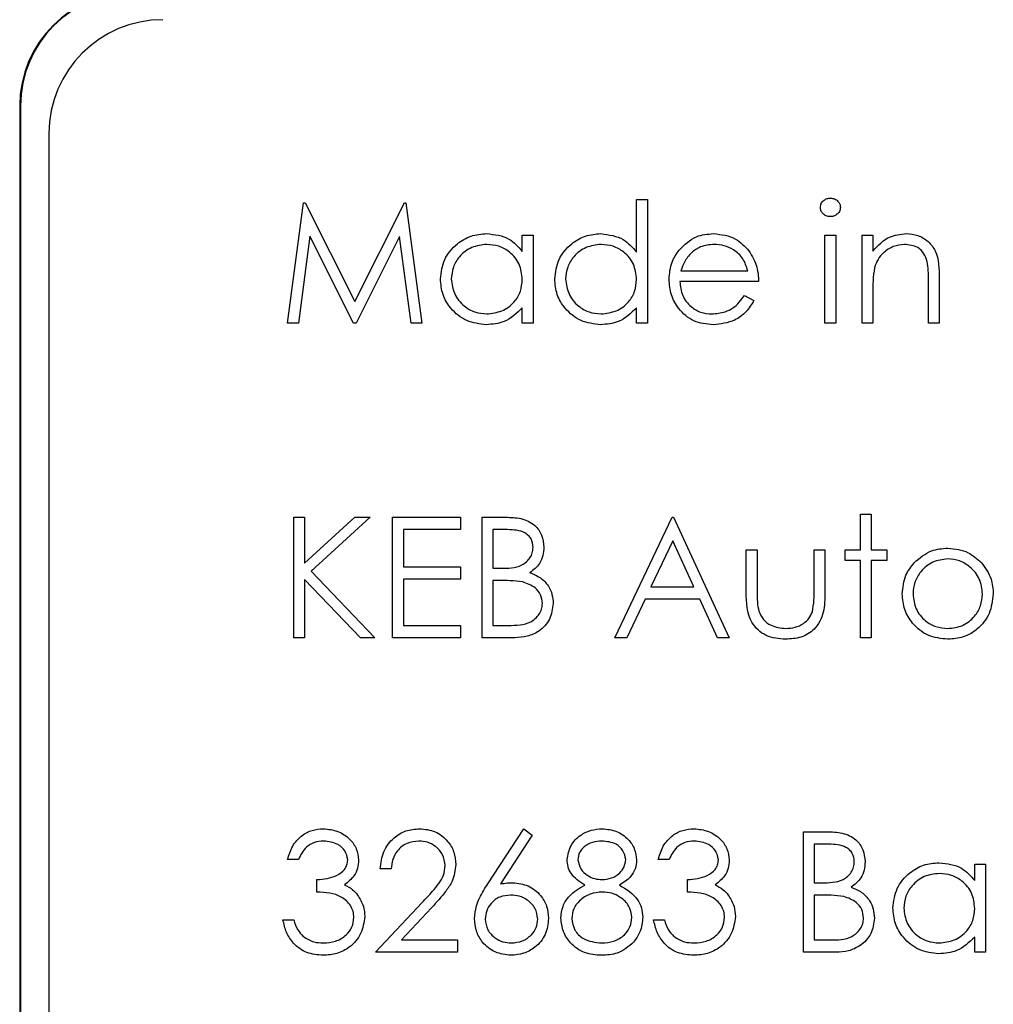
# Model space of a CAD drawing. Header units: millimetres. Extents: x 5 to 418, y 2 to 292.
# Tile 25 of 61: x 65.37 to 68.22, y 219.2 to 222.09. Entities that reach past the tile are written whole.
import ezdxf

# ---------------------------------------------------------------- set-up
doc = ezdxf.new("R2010")
doc.units = ezdxf.units.MM

msp = doc.modelspace()

# ---------------------------------------------------------------- linework, layer by layer
at = {"color": 7, "linetype": 'Continuous', "lineweight": 25}
for p, q in [((65.372, 221.8361), (65.372, 208.3361)), ((65.3743, 221.8361), (65.3743, 208.3361)), ((65.4577, 221.7551), (65.4577, 208.4218)), ((67.1787, 221.4074), (67.1787, 221.5613)), ((67.1787, 221.5613), (67.2103, 221.5613)), ((67.2103, 221.5613), (67.2103, 221.1995)), ((66.1565, 221.1995), (66.2031, 221.5523)), ((66.2031, 221.5523), (66.2076, 221.5523)), ((66.2076, 221.5523), (66.3533, 221.2628)), ((66.3533, 221.2628), (66.4986, 221.5523)), ((66.4986, 221.5523), (66.5032, 221.5523)), ((66.5032, 221.5523), (66.55, 221.1995)), ((66.2221, 221.4539), (66.1884, 221.1995)), ((66.35, 221.1995), (66.2221, 221.4539)), ((66.4844, 221.4533), (66.3571, 221.1995)), ((66.5182, 221.1995), (66.4844, 221.4533)), ((66.844, 221.4096), (66.844, 221.4573)), ((66.844, 221.4573), (66.8757, 221.4573)), ((66.8757, 221.4573), (66.8757, 221.1995)), ((67.7305, 221.4573), (67.7621, 221.4573)), ((67.7305, 221.1995), (67.7305, 221.4573)), ((67.7621, 221.4573), (67.7621, 221.1995)), ((67.839, 221.4573), (67.8707, 221.4573)), ((67.839, 221.1995), (67.839, 221.4573)), ((67.8707, 221.4573), (67.8707, 221.4108)), ((67.3086, 221.3533), (67.5043, 221.3533)), ((68.0652, 221.3312), (68.0652, 221.1995)), ((67.536, 221.3216), (67.3053, 221.3216)), ((68.0335, 221.1995), (68.0335, 221.3208)), ((67.4943, 221.2809), (67.5224, 221.2661)), ((67.8707, 221.2927), (67.8707, 221.1995)), ((66.844, 221.1995), (66.844, 221.2441)), ((67.1787, 221.1995), (67.1787, 221.2441)), ((66.1884, 221.1995), (66.1565, 221.1995)), ((66.3571, 221.1995), (66.35, 221.1995)), ((66.55, 221.1995), (66.5182, 221.1995)), ((66.8757, 221.1995), (66.844, 221.1995)), ((67.2103, 221.1995), (67.1787, 221.1995)), ((67.7621, 221.1995), (67.7305, 221.1995)), ((67.8707, 221.1995), (67.839, 221.1995)), ((68.0652, 221.1995), (68.0335, 221.1995)), ((67.8345, 220.536), (67.8345, 220.64)), ((67.8345, 220.64), (67.8661, 220.64)), ((67.8661, 220.64), (67.8661, 220.536)), ((66.1746, 220.631), (66.2063, 220.631)), ((66.1746, 220.2782), (66.1746, 220.631)), ((66.2063, 220.4966), (66.3533, 220.631)), ((66.2063, 220.631), (66.2063, 220.4966)), ((66.3985, 220.631), (66.2252, 220.4727)), ((66.3533, 220.631), (66.3985, 220.631)), ((66.4641, 220.631), (66.6631, 220.631)), ((66.4641, 220.2782), (66.4641, 220.631)), ((66.6631, 220.631), (66.6631, 220.5948)), ((66.7264, 220.631), (66.7952, 220.631)), ((66.7264, 220.2782), (66.7264, 220.631)), ((67.1154, 220.2782), (67.2827, 220.631)), ((67.2827, 220.631), (67.2872, 220.631)), ((67.2872, 220.631), (67.4501, 220.2782)), ((66.4957, 220.5948), (66.4957, 220.4862)), ((66.6631, 220.5948), (66.4957, 220.5948)), ((66.801, 220.5948), (66.7581, 220.5948)), ((66.7581, 220.5948), (66.7581, 220.4817)), ((67.2846, 220.5622), (67.2207, 220.4275)), ((67.3468, 220.4275), (67.2846, 220.5622)), ((67.4998, 220.4128), (67.4998, 220.536)), ((67.4998, 220.536), (67.5315, 220.536)), ((67.5315, 220.536), (67.5315, 220.4164)), ((67.6988, 220.536), (67.7305, 220.536)), ((67.6988, 220.4164), (67.6988, 220.536)), ((67.7305, 220.536), (67.7305, 220.4105)), ((67.7893, 220.5043), (67.7893, 220.536)), ((67.7893, 220.536), (67.8345, 220.536)), ((67.8661, 220.536), (67.9114, 220.536)), ((67.9114, 220.536), (67.9114, 220.5043)), ((67.8345, 220.5043), (67.7893, 220.5043)), ((67.8345, 220.2782), (67.8345, 220.5043)), ((67.9114, 220.5043), (67.8661, 220.5043)), ((67.8661, 220.5043), (67.8661, 220.2782)), ((66.2252, 220.4727), (66.4121, 220.2782)), ((66.4957, 220.4862), (66.6631, 220.4862)), ((66.6631, 220.4862), (66.6631, 220.4501)), ((66.7581, 220.4817), (66.7793, 220.4817)), ((66.2063, 220.4484), (66.2063, 220.2782)), ((66.3699, 220.2782), (66.2063, 220.4484)), ((66.4957, 220.4501), (66.4957, 220.3144)), ((66.6631, 220.4501), (66.4957, 220.4501)), ((66.7581, 220.4455), (66.7581, 220.3144)), ((66.7791, 220.4455), (66.7581, 220.4455)), ((67.2207, 220.4275), (67.3468, 220.4275)), ((67.2036, 220.3913), (67.1499, 220.2782)), ((67.3635, 220.3913), (67.2036, 220.3913)), ((67.4156, 220.2782), (67.3635, 220.3913)), ((66.4957, 220.3144), (66.6631, 220.3144)), ((66.6631, 220.3144), (66.6631, 220.2782)), ((66.7581, 220.3144), (66.8032, 220.3144)), ((66.2063, 220.2782), (66.1746, 220.2782)), ((66.4121, 220.2782), (66.3699, 220.2782)), ((66.6631, 220.2782), (66.4641, 220.2782)), ((66.8218, 220.2782), (66.7264, 220.2782)), ((67.1499, 220.2782), (67.1154, 220.2782)), ((67.4501, 220.2782), (67.4156, 220.2782)), ((67.8661, 220.2782), (67.8345, 220.2782)), ((66.7432, 219.5577), (66.8485, 219.7187)), ((66.8485, 219.7187), (66.8729, 219.6996)), ((67.6671, 219.3569), (67.6671, 219.7097)), ((67.6671, 219.7097), (67.736, 219.7097)), ((66.8729, 219.6996), (66.7797, 219.557)), ((67.6988, 219.6735), (67.6988, 219.5604)), ((67.7418, 219.6735), (67.6988, 219.6735)), ((66.1882, 219.6283), (66.1565, 219.6283)), ((67.2737, 219.6283), (67.242, 219.6283)), ((66.4596, 219.6011), (66.4279, 219.6011)), ((68.1692, 219.567), (68.1692, 219.6147)), ((68.1692, 219.6147), (68.2008, 219.6147)), ((68.2008, 219.6147), (68.2008, 219.3569)), ((66.2425, 219.5333), (66.2425, 219.5695)), ((67.3279, 219.5333), (67.3279, 219.5695)), ((67.6988, 219.5604), (67.7201, 219.5604)), ((67.6988, 219.5242), (67.6988, 219.3931)), ((67.7198, 219.5242), (67.6988, 219.5242)), ((66.4143, 219.3569), (66.5511, 219.5029)), ((66.5781, 219.4873), (66.4899, 219.3931)), ((66.143, 219.4519), (66.1746, 219.4519)), ((67.2284, 219.4519), (67.2601, 219.4519)), ((66.4899, 219.3931), (66.654, 219.3931)), ((66.654, 219.3931), (66.654, 219.3569)), ((67.6988, 219.3931), (67.7439, 219.3931)), ((68.1692, 219.3569), (68.1692, 219.4015)), ((66.654, 219.3569), (66.4143, 219.3569)), ((67.7625, 219.3569), (67.6671, 219.3569)), ((68.2008, 219.3569), (68.1692, 219.3569))]:
    msp.add_line(p, q, dxfattribs=at)
at = {"color": 7, "linetype": 'Continuous', "lineweight": 18}
msp.add_line((65.3743, 221.8361), (65.372, 221.8361), dxfattribs=at)
at = {"color": 7, "linetype": 'Continuous', "lineweight": 25}
for centre, radius in [((65.7053, 221.8361), 0.3333), ((65.7053, 221.8361), 0.331), ((65.791, 221.7551), 0.3333)]:
    msp.add_arc(centre, radius, 90, 180, dxfattribs=at)
for points, knots in [([(67.7169, 221.5386), (67.7175, 221.5427), (67.7186, 221.5511), (67.7269, 221.5598), (67.7363, 221.5651), (67.7429, 221.5656), (67.7462, 221.5658)], [0, 0, 0, 0, 0.279289, 0.558897, 0.779452, 1, 1, 1, 1]), ([(67.7462, 221.5658), (67.7503, 221.5654), (67.7587, 221.5646), (67.7684, 221.5574), (67.7747, 221.5484), (67.7753, 221.5419), (67.7757, 221.5386)], [0, 0, 0, 0, 0.279869, 0.559866, 0.779911, 1, 1, 1, 1]), ([(67.7462, 221.5116), (67.742, 221.512), (67.7337, 221.5129), (67.7242, 221.5199), (67.718, 221.5288), (67.7173, 221.5353), (67.7169, 221.5386)], [0, 0, 0, 0, 0.279784, 0.559698, 0.779921, 1, 1, 1, 1]), ([(67.7757, 221.5386), (67.7751, 221.5344), (67.7739, 221.5261), (67.7654, 221.5175), (67.756, 221.5123), (67.7494, 221.5118), (67.7462, 221.5116)], [0, 0, 0, 0, 0.2791599, 0.5588624, 0.7793557, 1, 1, 1, 1]), ([(66.6043, 221.3291), (66.6067, 221.3489), (66.6116, 221.3884), (66.649, 221.4314), (66.6931, 221.4578), (66.7242, 221.4605), (66.7397, 221.4618)], [0, 0, 0, 0, 0.279413, 0.559191, 0.779548, 1, 1, 1, 1]), ([(66.7397, 221.4618), (66.763, 221.4592), (66.8046, 221.4545), (66.8319, 221.4233), (66.844, 221.4096)], [0, 0, 0, 0, 0.5590621, 1, 1, 1, 1]), ([(66.939, 221.3291), (66.9414, 221.3489), (66.9463, 221.3884), (66.9837, 221.4314), (67.0278, 221.4578), (67.0588, 221.4605), (67.0744, 221.4618)], [0, 0, 0, 0, 0.279413, 0.559191, 0.779548, 1, 1, 1, 1]), ([(67.0744, 221.4618), (67.0977, 221.4586), (67.1394, 221.4529), (67.1667, 221.4214), (67.1787, 221.4074)], [0, 0, 0, 0, 0.558426, 1, 1, 1, 1]), ([(67.3033, 221.4138), (67.3192, 221.4293), (67.3475, 221.4572), (67.3868, 221.4604), (67.4041, 221.4618)], [0, 0, 0, 0, 0.558577, 1, 1, 1, 1]), ([(67.4041, 221.4618), (67.427, 221.4592), (67.468, 221.4544), (67.4957, 221.4243), (67.5079, 221.4111)], [0, 0, 0, 0, 0.558919, 1, 1, 1, 1]), ([(67.8707, 221.4108), (67.8857, 221.427), (67.9126, 221.456), (67.9516, 221.46), (67.9688, 221.4618)], [0, 0, 0, 0, 0.559141, 1, 1, 1, 1]), ([(67.9688, 221.4618), (67.9803, 221.4608), (68.0034, 221.4588), (68.0338, 221.4402), (68.0646, 221.399), (68.0649, 221.3591), (68.0652, 221.3312)], [0, 0, 0, 0, 0.187021, 0.37389, 0.56061, 1, 1, 1, 1]), ([(66.7401, 221.4302), (66.725, 221.4284), (66.6948, 221.4249), (66.6604, 221.398), (66.6398, 221.3643), (66.6372, 221.3406), (66.6359, 221.3287)], [0, 0, 0, 0, 0.279767, 0.559291, 0.779719, 1, 1, 1, 1]), ([(66.844, 221.3278), (66.8423, 221.3431), (66.8389, 221.3737), (66.8104, 221.4073), (66.7761, 221.4273), (66.7521, 221.4292), (66.7401, 221.4302)], [0, 0, 0, 0, 0.2796602, 0.5592103, 0.7794872, 1, 1, 1, 1]), ([(67.0748, 221.4302), (67.0597, 221.4284), (67.0295, 221.4249), (66.9951, 221.398), (66.9745, 221.3643), (66.9719, 221.3406), (66.9706, 221.3287)], [0, 0, 0, 0, 0.279767, 0.559291, 0.779719, 1, 1, 1, 1]), ([(67.1787, 221.3278), (67.177, 221.3431), (67.1736, 221.3737), (67.1451, 221.4073), (67.1108, 221.4273), (67.0868, 221.4292), (67.0748, 221.4302)], [0, 0, 0, 0, 0.27966, 0.55921, 0.779487, 1, 1, 1, 1]), ([(67.2737, 221.3277), (67.2752, 221.3452), (67.278, 221.3765), (67.2956, 221.4024), (67.3033, 221.4138)], [0, 0, 0, 0, 0.5594271, 1, 1, 1, 1]), ([(67.4057, 221.4302), (67.3921, 221.429), (67.3676, 221.4268), (67.348, 221.4124), (67.3393, 221.406)], [0, 0, 0, 0, 0.559458, 1, 1, 1, 1]), ([(67.5043, 221.3533), (67.5005, 221.3655), (67.4927, 221.3898), (67.4656, 221.4144), (67.4356, 221.4278), (67.4157, 221.4294), (67.4057, 221.4302)], [0, 0, 0, 0, 0.280138, 0.559194, 0.779598, 1, 1, 1, 1]), ([(67.5079, 221.4111), (67.5171, 221.3956), (67.5335, 221.3678), (67.5352, 221.3358), (67.536, 221.3216)], [0, 0, 0, 0, 0.558897, 1, 1, 1, 1]), ([(67.9632, 221.4302), (67.9521, 221.429), (67.9297, 221.4267), (67.9035, 221.4085), (67.8844, 221.3868), (67.8785, 221.3702), (67.8755, 221.3619)], [0, 0, 0, 0, 0.2795525, 0.559373, 0.7797026, 1, 1, 1, 1]), ([(68.0297, 221.3794), (68.0272, 221.3876), (68.0222, 221.404), (67.9992, 221.4266), (67.9769, 221.4288), (67.9632, 221.4302)], [0, 0, 0, 0, 0.281192, 0.561331, 1, 1, 1, 1]), ([(67.3393, 221.406), (67.3316, 221.3973), (67.3179, 221.3817), (67.3115, 221.362), (67.3086, 221.3533)], [0, 0, 0, 0, 0.558795, 1, 1, 1, 1]), ([(67.8755, 221.3619), (67.8738, 221.349), (67.8706, 221.3261), (67.8707, 221.3029), (67.8707, 221.2927)], [0, 0, 0, 0, 0.559658, 1, 1, 1, 1]), ([(68.0335, 221.3208), (68.0336, 221.3318), (68.0337, 221.3514), (68.0309, 221.3709), (68.0297, 221.3794)], [0, 0, 0, 0, 0.560255, 1, 1, 1, 1]), ([(66.7387, 221.195), (66.7189, 221.1973), (66.6793, 221.2019), (66.6354, 221.2384), (66.6083, 221.2824), (66.6056, 221.3135), (66.6043, 221.3291)], [0, 0, 0, 0, 0.279573, 0.559333, 0.779589, 1, 1, 1, 1]), ([(66.6359, 221.3287), (66.6381, 221.3137), (66.6424, 221.2836), (66.6701, 221.25), (66.7042, 221.2301), (66.728, 221.2278), (66.7398, 221.2266)], [0, 0, 0, 0, 0.279429, 0.559146, 0.77957, 1, 1, 1, 1]), ([(66.7398, 221.2266), (66.7549, 221.2285), (66.7852, 221.2321), (66.8204, 221.258), (66.8409, 221.2921), (66.843, 221.3159), (66.844, 221.3278)], [0, 0, 0, 0, 0.2798222, 0.5593866, 0.7796028, 1, 1, 1, 1]), ([(67.0734, 221.195), (67.0536, 221.1973), (67.0139, 221.2019), (66.9701, 221.2384), (66.943, 221.2824), (66.9403, 221.3135), (66.939, 221.3291)], [0, 0, 0, 0, 0.2795734, 0.559333, 0.7795891, 1, 1, 1, 1]), ([(66.9706, 221.3287), (66.9728, 221.3137), (66.977, 221.2836), (67.0048, 221.25), (67.0389, 221.2301), (67.0627, 221.2278), (67.0745, 221.2266)], [0, 0, 0, 0, 0.2794286, 0.5591463, 0.7795701, 1, 1, 1, 1]), ([(67.0745, 221.2266), (67.0896, 221.2285), (67.1198, 221.2321), (67.1551, 221.258), (67.1756, 221.2921), (67.1776, 221.3159), (67.1787, 221.3278)], [0, 0, 0, 0, 0.2798222, 0.5593866, 0.7796028, 1, 1, 1, 1]), ([(67.4033, 221.195), (67.3837, 221.1967), (67.3446, 221.2003), (67.3024, 221.2379), (67.2779, 221.2819), (67.2751, 221.3124), (67.2737, 221.3277)], [0, 0, 0, 0, 0.279885, 0.558859, 0.779462, 1, 1, 1, 1]), ([(67.3053, 221.3216), (67.3069, 221.3076), (67.3102, 221.2797), (67.3351, 221.2481), (67.3664, 221.2293), (67.3884, 221.2275), (67.3994, 221.2266)], [0, 0, 0, 0, 0.279963, 0.559359, 0.779526, 1, 1, 1, 1]), ([(67.3994, 221.2266), (67.4124, 221.2279), (67.4338, 221.23), (67.4611, 221.243), (67.48, 221.2601), (67.4895, 221.274), (67.4943, 221.2809)], [0, 0, 0, 0, 0.339465, 0.559626, 0.779498, 1, 1, 1, 1]), ([(66.844, 221.2441), (66.8273, 221.2282), (66.7974, 221.1998), (66.7567, 221.1965), (66.7387, 221.195)], [0, 0, 0, 0, 0.558763, 1, 1, 1, 1]), ([(67.1787, 221.2441), (67.162, 221.2282), (67.1321, 221.1998), (67.0914, 221.1965), (67.0734, 221.195)], [0, 0, 0, 0, 0.558763, 1, 1, 1, 1]), ([(67.5224, 221.2661), (67.5152, 221.2545), (67.5008, 221.2312), (67.4603, 221.2012), (67.4249, 221.1973), (67.4033, 221.195)], [0, 0, 0, 0, 0.280919, 0.561407, 1, 1, 1, 1]), ([(66.7952, 220.631), (66.8103, 220.6307), (66.8404, 220.63), (66.8802, 220.612), (66.9033, 220.5791), (66.906, 220.5554), (66.9073, 220.5436)], [0, 0, 0, 0, 0.281317, 0.559922, 0.779935, 1, 1, 1, 1]), ([(66.8757, 220.5429), (66.8746, 220.5516), (66.8731, 220.5647), (66.8619, 220.5781), (66.8409, 220.5932), (66.8187, 220.5941), (66.801, 220.5948)], [0, 0, 0, 0, 0.2492836, 0.3749253, 0.5006447, 1, 1, 1, 1]), ([(66.7793, 220.4817), (66.8015, 220.4818), (66.8292, 220.4819), (66.8565, 220.4997), (66.8671, 220.512), (66.8744, 220.5268), (66.8752, 220.5375), (66.8757, 220.5429)], [0, 0, 0, 0, 0.498607, 0.624009, 0.749401, 0.874736, 1, 1, 1, 1]), ([(66.9073, 220.5436), (66.9067, 220.5352), (66.9055, 220.5186), (66.8939, 220.4903), (66.8769, 220.4768), (66.8665, 220.4685)], [0, 0, 0, 0, 0.280867, 0.561527, 1, 1, 1, 1]), ([(67.9919, 220.4978), (68.0079, 220.5117), (68.0364, 220.5364), (68.0737, 220.5393), (68.0902, 220.5405)], [0, 0, 0, 0, 0.55888, 1, 1, 1, 1]), ([(68.0902, 220.5405), (68.1111, 220.5383), (68.1485, 220.5344), (68.176, 220.5092), (68.1881, 220.4981)], [0, 0, 0, 0, 0.559182, 1, 1, 1, 1]), ([(67.9566, 220.4064), (67.9585, 220.4254), (67.9618, 220.4594), (67.9827, 220.4861), (67.9919, 220.4978)], [0, 0, 0, 0, 0.559285, 1, 1, 1, 1]), ([(68.09, 220.5089), (68.075, 220.507), (68.0448, 220.5033), (68.0118, 220.4752), (67.9913, 220.4417), (67.9893, 220.418), (67.9883, 220.4062)], [0, 0, 0, 0, 0.2794842, 0.5592561, 0.7795472, 1, 1, 1, 1]), ([(68.1918, 220.4062), (68.1901, 220.4213), (68.1866, 220.4514), (68.1587, 220.4846), (68.1255, 220.5056), (68.1019, 220.5078), (68.09, 220.5089)], [0, 0, 0, 0, 0.279586, 0.559398, 0.779653, 1, 1, 1, 1]), ([(68.1881, 220.4981), (68.1995, 220.4827), (68.2199, 220.4552), (68.2224, 220.4213), (68.2234, 220.4064)], [0, 0, 0, 0, 0.559216, 1, 1, 1, 1]), ([(66.8665, 220.4685), (66.8771, 220.4642), (66.8982, 220.4557), (66.9204, 220.432), (66.9325, 220.4051), (66.9338, 220.3872), (66.9345, 220.3783)], [0, 0, 0, 0, 0.280382, 0.559606, 0.779765, 1, 1, 1, 1]), ([(66.8451, 220.4414), (66.8328, 220.4429), (66.8109, 220.4456), (66.7888, 220.4456), (66.7791, 220.4455)], [0, 0, 0, 0, 0.559734, 1, 1, 1, 1]), ([(66.9028, 220.3783), (66.9017, 220.387), (66.8996, 220.4043), (66.8792, 220.4295), (66.858, 220.4369), (66.8451, 220.4414)], [0, 0, 0, 0, 0.279944, 0.560429, 1, 1, 1, 1]), ([(67.6153, 220.2737), (67.5957, 220.2752), (67.5566, 220.2783), (67.5018, 220.3299), (67.5006, 220.3813), (67.4998, 220.4128)], [0, 0, 0, 0, 0.28097, 0.559785, 1, 1, 1, 1]), ([(67.5315, 220.4164), (67.5314, 220.4051), (67.5314, 220.3848), (67.5349, 220.3649), (67.5365, 220.3561)], [0, 0, 0, 0, 0.560377, 1, 1, 1, 1]), ([(67.7305, 220.4105), (67.7302, 220.3912), (67.7296, 220.3529), (67.7048, 220.3026), (67.6607, 220.2765), (67.6305, 220.2746), (67.6153, 220.2737)], [0, 0, 0, 0, 0.2815008, 0.5596459, 0.7792985, 1, 1, 1, 1]), ([(67.6936, 220.3536), (67.6955, 220.3652), (67.699, 220.3861), (67.6989, 220.4071), (67.6988, 220.4164)], [0, 0, 0, 0, 0.559371, 1, 1, 1, 1]), ([(68.0902, 220.2737), (68.0704, 220.2757), (68.0309, 220.2797), (67.9875, 220.3163), (67.9609, 220.36), (67.958, 220.3909), (67.9566, 220.4064)], [0, 0, 0, 0, 0.279776, 0.559179, 0.779592, 1, 1, 1, 1]), ([(67.9883, 220.4062), (67.9901, 220.3913), (67.9939, 220.3615), (68.0208, 220.3277), (68.0548, 220.3085), (68.0783, 220.3064), (68.09, 220.3053)], [0, 0, 0, 0, 0.2796181, 0.5591672, 0.7795123, 1, 1, 1, 1]), ([(68.09, 220.3053), (68.105, 220.307), (68.1348, 220.3104), (68.1686, 220.3373), (68.1884, 220.371), (68.1906, 220.3945), (68.1918, 220.4062)], [0, 0, 0, 0, 0.2797454, 0.5591127, 0.7796058, 1, 1, 1, 1]), ([(68.2234, 220.4064), (68.221, 220.3868), (68.2162, 220.3476), (68.1806, 220.3035), (68.1365, 220.2772), (68.1056, 220.2749), (68.0902, 220.2737)], [0, 0, 0, 0, 0.279521, 0.559381, 0.779507, 1, 1, 1, 1]), ([(66.8032, 220.3144), (66.8262, 220.3144), (66.8608, 220.3145), (66.8912, 220.3415), (66.9014, 220.3616), (66.9023, 220.3728), (66.9028, 220.3783)], [0, 0, 0, 0, 0.49936, 0.748736, 0.874399, 1, 1, 1, 1]), ([(66.9345, 220.3783), (66.9324, 220.3625), (66.9282, 220.3309), (66.8964, 220.2973), (66.8591, 220.2803), (66.8342, 220.2789), (66.8218, 220.2782)], [0, 0, 0, 0, 0.279141, 0.558654, 0.779059, 1, 1, 1, 1]), ([(67.5365, 220.3561), (67.5404, 220.3475), (67.5482, 220.3302), (67.5765, 220.3096), (67.6008, 220.307), (67.6156, 220.3053)], [0, 0, 0, 0, 0.280117, 0.560544, 1, 1, 1, 1]), ([(67.6156, 220.3053), (67.6248, 220.3059), (67.6431, 220.3069), (67.6666, 220.318), (67.6844, 220.334), (67.6905, 220.3471), (67.6936, 220.3536)], [0, 0, 0, 0, 0.28027, 0.560007, 0.780074, 1, 1, 1, 1]), ([(66.1565, 219.6283), (66.1606, 219.6418), (66.1687, 219.6689), (66.1957, 219.6989), (66.2283, 219.7161), (66.2505, 219.7179), (66.2615, 219.7187)], [0, 0, 0, 0, 0.280288, 0.55968, 0.779747, 1, 1, 1, 1]), ([(66.2615, 219.7187), (66.2758, 219.7172), (66.3044, 219.7141), (66.3386, 219.6915), (66.3602, 219.6607), (66.3631, 219.6383), (66.3646, 219.6271)], [0, 0, 0, 0, 0.280085, 0.559868, 0.780099, 1, 1, 1, 1]), ([(66.4279, 219.6011), (66.43, 219.6183), (66.4341, 219.6526), (66.4642, 219.6917), (66.5025, 219.7153), (66.5294, 219.7176), (66.5429, 219.7187)], [0, 0, 0, 0, 0.280029, 0.559515, 0.779668, 1, 1, 1, 1]), ([(66.5429, 219.7187), (66.5587, 219.7173), (66.5901, 219.7143), (66.625, 219.6856), (66.6462, 219.6507), (66.6484, 219.6262), (66.6495, 219.6139)], [0, 0, 0, 0, 0.27989, 0.559224, 0.779582, 1, 1, 1, 1]), ([(66.9752, 219.6282), (66.9777, 219.6423), (66.9827, 219.6706), (67.0118, 219.6999), (67.045, 219.716), (67.0674, 219.7178), (67.0785, 219.7187)], [0, 0, 0, 0, 0.278806, 0.558457, 0.77916, 1, 1, 1, 1]), ([(67.0785, 219.7187), (67.0926, 219.7172), (67.1207, 219.7141), (67.1537, 219.6908), (67.1746, 219.6603), (67.1773, 219.6382), (67.1787, 219.6272)], [0, 0, 0, 0, 0.2799289, 0.5596229, 0.7799456, 1, 1, 1, 1]), ([(67.242, 219.6283), (67.2461, 219.6418), (67.2542, 219.6689), (67.2811, 219.6989), (67.3138, 219.7161), (67.3359, 219.7179), (67.347, 219.7187)], [0, 0, 0, 0, 0.280288, 0.55968, 0.779747, 1, 1, 1, 1]), ([(67.347, 219.7187), (67.3613, 219.7172), (67.3899, 219.7141), (67.424, 219.6915), (67.4457, 219.6607), (67.4486, 219.6383), (67.4501, 219.6271)], [0, 0, 0, 0, 0.280085, 0.559868, 0.780099, 1, 1, 1, 1]), ([(67.736, 219.7097), (67.7511, 219.7094), (67.7812, 219.7087), (67.8209, 219.6907), (67.8441, 219.6578), (67.8467, 219.6341), (67.8481, 219.6223)], [0, 0, 0, 0, 0.281317, 0.559922, 0.779935, 1, 1, 1, 1]), ([(66.262, 219.6825), (66.2528, 219.6818), (66.2345, 219.6804), (66.2053, 219.6627), (66.1947, 219.6413), (66.1882, 219.6283)], [0, 0, 0, 0, 0.280636, 0.560364, 1, 1, 1, 1]), ([(66.3329, 219.6272), (66.3311, 219.6364), (66.3275, 219.655), (66.3005, 219.6778), (66.2766, 219.6808), (66.262, 219.6825)], [0, 0, 0, 0, 0.278859, 0.560074, 1, 1, 1, 1]), ([(66.5413, 219.6825), (66.5293, 219.6813), (66.5052, 219.6789), (66.478, 219.6569), (66.4633, 219.6292), (66.4608, 219.6105), (66.4596, 219.6011)], [0, 0, 0, 0, 0.279699, 0.558847, 0.779176, 1, 1, 1, 1]), ([(66.6179, 219.611), (66.6164, 219.6219), (66.6134, 219.6438), (66.5919, 219.6669), (66.5671, 219.6806), (66.5499, 219.6819), (66.5413, 219.6825)], [0, 0, 0, 0, 0.279126, 0.558978, 0.77935, 1, 1, 1, 1]), ([(67.0768, 219.6825), (67.0675, 219.6819), (67.049, 219.6807), (67.0263, 219.6677), (67.0098, 219.6495), (67.0078, 219.635), (67.0068, 219.6277)], [0, 0, 0, 0, 0.280651, 0.560566, 0.78062, 1, 1, 1, 1]), ([(67.147, 219.6284), (67.1451, 219.6375), (67.1413, 219.6557), (67.1154, 219.6791), (67.0914, 219.6812), (67.0768, 219.6825)], [0, 0, 0, 0, 0.278971, 0.559919, 1, 1, 1, 1]), ([(67.3474, 219.6825), (67.3383, 219.6818), (67.3199, 219.6804), (67.2908, 219.6627), (67.2802, 219.6413), (67.2737, 219.6283)], [0, 0, 0, 0, 0.280636, 0.560364, 1, 1, 1, 1]), ([(67.4184, 219.6272), (67.4166, 219.6364), (67.413, 219.655), (67.386, 219.6778), (67.3621, 219.6808), (67.3474, 219.6825)], [0, 0, 0, 0, 0.278859, 0.560074, 1, 1, 1, 1]), ([(67.8164, 219.6216), (67.8154, 219.6303), (67.8138, 219.6434), (67.8027, 219.6568), (67.7816, 219.6719), (67.7595, 219.6728), (67.7418, 219.6735)], [0, 0, 0, 0, 0.249284, 0.374925, 0.500645, 1, 1, 1, 1]), ([(66.2425, 219.5695), (66.2624, 219.5713), (66.2923, 219.5741), (66.3215, 219.5948), (66.3315, 219.6123), (66.3324, 219.6223), (66.3329, 219.6272)], [0, 0, 0, 0, 0.499418, 0.749016, 0.874544, 1, 1, 1, 1]), ([(66.3646, 219.6271), (66.364, 219.6189), (66.3629, 219.6026), (66.3502, 219.5756), (66.3335, 219.5625), (66.3234, 219.5545)], [0, 0, 0, 0, 0.280508, 0.560792, 1, 1, 1, 1]), ([(67.0267, 219.5534), (67.0115, 219.5635), (66.9904, 219.5775), (66.9769, 219.6072), (66.9758, 219.6212), (66.9752, 219.6282)], [0, 0, 0, 0, 0.557752, 0.778932, 1, 1, 1, 1]), ([(67.0068, 219.6277), (67.0088, 219.6184), (67.0128, 219.5996), (67.0337, 219.5818), (67.0557, 219.5711), (67.0706, 219.57), (67.0781, 219.5695)], [0, 0, 0, 0, 0.277721, 0.558224, 0.779072, 1, 1, 1, 1]), ([(67.0781, 219.5695), (67.0874, 219.5705), (67.1061, 219.5725), (67.1288, 219.5868), (67.1436, 219.6065), (67.1459, 219.6211), (67.147, 219.6284)], [0, 0, 0, 0, 0.280237, 0.560145, 0.780435, 1, 1, 1, 1]), ([(67.1787, 219.6272), (67.1779, 219.6184), (67.1763, 219.6008), (67.1596, 219.573), (67.1403, 219.5609), (67.1286, 219.5534)], [0, 0, 0, 0, 0.280159, 0.560243, 1, 1, 1, 1]), ([(67.3279, 219.5695), (67.3479, 219.5713), (67.3778, 219.5741), (67.407, 219.5948), (67.417, 219.6123), (67.4179, 219.6223), (67.4184, 219.6272)], [0, 0, 0, 0, 0.499418, 0.749016, 0.874544, 1, 1, 1, 1]), ([(67.4501, 219.6271), (67.4495, 219.6189), (67.4483, 219.6026), (67.4356, 219.5756), (67.419, 219.5625), (67.4089, 219.5545)], [0, 0, 0, 0, 0.280508, 0.560792, 1, 1, 1, 1]), ([(66.5511, 219.5029), (66.5613, 219.5136), (66.5781, 219.5313), (66.5996, 219.5573), (66.615, 219.5822), (66.6169, 219.6014), (66.6179, 219.611)], [0, 0, 0, 0, 0.3405416, 0.5608502, 0.7805986, 1, 1, 1, 1]), ([(66.6495, 219.6139), (66.6474, 219.5969), (66.6438, 219.5689), (66.6212, 219.5367), (66.6005, 219.5113), (66.5856, 219.4953), (66.5781, 219.4873)], [0, 0, 0, 0, 0.33837, 0.558748, 0.779361, 1, 1, 1, 1]), ([(67.7201, 219.5604), (67.7422, 219.5605), (67.77, 219.5606), (67.7973, 219.5784), (67.8079, 219.5907), (67.8151, 219.6055), (67.816, 219.6162), (67.8164, 219.6216)], [0, 0, 0, 0, 0.498607, 0.624009, 0.749401, 0.874736, 1, 1, 1, 1]), ([(67.8481, 219.6223), (67.8475, 219.6139), (67.8463, 219.5973), (67.8346, 219.569), (67.8176, 219.5555), (67.8073, 219.5472)], [0, 0, 0, 0, 0.2808667, 0.5615271, 1, 1, 1, 1]), ([(67.9295, 219.4865), (67.9319, 219.5063), (67.9368, 219.5458), (67.9742, 219.5888), (68.0183, 219.6152), (68.0493, 219.6179), (68.0649, 219.6192)], [0, 0, 0, 0, 0.279413, 0.559191, 0.779548, 1, 1, 1, 1]), ([(68.0649, 219.6192), (68.0881, 219.6166), (68.1298, 219.6119), (68.1571, 219.5807), (68.1692, 219.567)], [0, 0, 0, 0, 0.559062, 1, 1, 1, 1]), ([(68.0653, 219.5876), (68.0502, 219.5858), (68.02, 219.5823), (67.9856, 219.5554), (67.965, 219.5217), (67.9624, 219.498), (67.9611, 219.4862)], [0, 0, 0, 0, 0.2797672, 0.5592905, 0.7797189, 1, 1, 1, 1]), ([(68.1692, 219.4852), (68.1675, 219.5005), (68.1641, 219.5311), (68.1356, 219.5647), (68.1013, 219.5847), (68.0773, 219.5866), (68.0653, 219.5876)], [0, 0, 0, 0, 0.27966, 0.55921, 0.779487, 1, 1, 1, 1]), ([(66.3234, 219.5545), (66.3316, 219.5502), (66.3463, 219.5425), (66.3569, 219.5299), (66.3616, 219.5244)], [0, 0, 0, 0, 0.559795, 1, 1, 1, 1]), ([(66.7038, 219.4553), (66.705, 219.4679), (66.7071, 219.4887), (66.7183, 219.5156), (66.7299, 219.5371), (66.7388, 219.5509), (66.7432, 219.5577)], [0, 0, 0, 0, 0.339374, 0.559486, 0.779731, 1, 1, 1, 1]), ([(66.7797, 219.557), (66.7865, 219.5581), (66.7986, 219.56), (66.8108, 219.5603), (66.8162, 219.5604)], [0, 0, 0, 0, 0.55991, 1, 1, 1, 1]), ([(66.8162, 219.5604), (66.8317, 219.5587), (66.8626, 219.5551), (66.897, 219.5268), (66.9178, 219.4923), (66.9199, 219.4681), (66.9209, 219.4559)], [0, 0, 0, 0, 0.279638, 0.559326, 0.779527, 1, 1, 1, 1]), ([(66.9571, 219.4568), (66.9582, 219.4685), (66.9606, 219.4921), (66.9842, 219.5287), (67.0106, 219.544), (67.0267, 219.5534)], [0, 0, 0, 0, 0.279987, 0.559901, 1, 1, 1, 1]), ([(67.1286, 219.5534), (67.1486, 219.5413), (67.1765, 219.5244), (67.1947, 219.4867), (67.1961, 219.4687), (67.1968, 219.4597)], [0, 0, 0, 0, 0.558271, 0.779089, 1, 1, 1, 1]), ([(67.4089, 219.5545), (67.4171, 219.5502), (67.4317, 219.5425), (67.4424, 219.5299), (67.4471, 219.5244)], [0, 0, 0, 0, 0.559795, 1, 1, 1, 1]), ([(67.8073, 219.5472), (67.8179, 219.5429), (67.839, 219.5344), (67.8612, 219.5107), (67.8732, 219.4838), (67.8745, 219.466), (67.8752, 219.457)], [0, 0, 0, 0, 0.280382, 0.559606, 0.779765, 1, 1, 1, 1]), ([(66.351, 219.4587), (66.3505, 219.4648), (66.3495, 219.4771), (66.3385, 219.4994), (66.3057, 219.5298), (66.2678, 219.5319), (66.2425, 219.5333)], [0, 0, 0, 0, 0.125587, 0.251191, 0.500605, 1, 1, 1, 1]), ([(66.3616, 219.5244), (66.3684, 219.5136), (66.3805, 219.4943), (66.382, 219.4717), (66.3827, 219.4617)], [0, 0, 0, 0, 0.559419, 1, 1, 1, 1]), ([(66.8096, 219.5242), (66.7988, 219.5233), (66.7774, 219.5215), (66.7527, 219.5029), (66.7378, 219.4792), (66.7362, 219.4624), (66.7355, 219.454)], [0, 0, 0, 0, 0.280127, 0.559515, 0.779719, 1, 1, 1, 1]), ([(66.8892, 219.454), (66.8876, 219.4651), (66.8843, 219.4872), (66.8612, 219.5095), (66.8357, 219.5224), (66.8183, 219.5236), (66.8096, 219.5242)], [0, 0, 0, 0, 0.278754, 0.558605, 0.779147, 1, 1, 1, 1]), ([(67.0788, 219.5333), (67.0664, 219.5322), (67.0417, 219.5301), (67.0125, 219.5104), (66.9923, 219.4849), (66.9899, 219.4654), (66.9887, 219.4557)], [0, 0, 0, 0, 0.280283, 0.560138, 0.780298, 1, 1, 1, 1]), ([(67.1651, 219.459), (67.163, 219.4707), (67.1589, 219.4942), (67.1339, 219.5175), (67.1067, 219.5313), (67.0881, 219.5326), (67.0788, 219.5333)], [0, 0, 0, 0, 0.2783033, 0.5585094, 0.7791463, 1, 1, 1, 1]), ([(67.4365, 219.4587), (67.436, 219.4648), (67.4349, 219.4771), (67.424, 219.4994), (67.3911, 219.5298), (67.3532, 219.5319), (67.3279, 219.5333)], [0, 0, 0, 0, 0.125587, 0.251191, 0.500605, 1, 1, 1, 1]), ([(67.4471, 219.5244), (67.4538, 219.5136), (67.4659, 219.4943), (67.4675, 219.4717), (67.4681, 219.4617)], [0, 0, 0, 0, 0.559419, 1, 1, 1, 1]), ([(67.7858, 219.5201), (67.7735, 219.5216), (67.7516, 219.5243), (67.7295, 219.5243), (67.7198, 219.5242)], [0, 0, 0, 0, 0.559734, 1, 1, 1, 1]), ([(67.8435, 219.457), (67.8425, 219.4657), (67.8404, 219.483), (67.82, 219.5082), (67.7987, 219.5156), (67.7858, 219.5201)], [0, 0, 0, 0, 0.279944, 0.560429, 1, 1, 1, 1]), ([(68.0639, 219.3524), (68.0441, 219.3547), (68.0044, 219.3593), (67.9606, 219.3958), (67.9335, 219.4398), (67.9308, 219.4709), (67.9295, 219.4865)], [0, 0, 0, 0, 0.279573, 0.559333, 0.779589, 1, 1, 1, 1]), ([(67.9611, 219.4862), (67.9633, 219.4711), (67.9675, 219.441), (67.9953, 219.4074), (68.0294, 219.3875), (68.0531, 219.3852), (68.065, 219.384)], [0, 0, 0, 0, 0.279429, 0.559146, 0.77957, 1, 1, 1, 1]), ([(68.065, 219.384), (68.0801, 219.3859), (68.1103, 219.3895), (68.1456, 219.4154), (68.1661, 219.4495), (68.1681, 219.4733), (68.1692, 219.4852)], [0, 0, 0, 0, 0.279822, 0.559387, 0.779603, 1, 1, 1, 1]), ([(66.2606, 219.3479), (66.2444, 219.3493), (66.2121, 219.3521), (66.1739, 219.3792), (66.1517, 219.4148), (66.1459, 219.4395), (66.143, 219.4519)], [0, 0, 0, 0, 0.279886, 0.558979, 0.779263, 1, 1, 1, 1]), ([(66.1746, 219.4519), (66.1779, 219.4416), (66.1836, 219.4233), (66.1966, 219.4093), (66.2023, 219.4031)], [0, 0, 0, 0, 0.560694, 1, 1, 1, 1]), ([(66.3827, 219.4617), (66.3801, 219.4444), (66.3751, 219.4098), (66.342, 219.3717), (66.3016, 219.351), (66.2743, 219.3489), (66.2606, 219.3479)], [0, 0, 0, 0, 0.279304, 0.558838, 0.779277, 1, 1, 1, 1]), ([(66.2612, 219.384), (66.2734, 219.3849), (66.2978, 219.3865), (66.3274, 219.4048), (66.3475, 219.4299), (66.3498, 219.4491), (66.351, 219.4587)], [0, 0, 0, 0, 0.280599, 0.560151, 0.780303, 1, 1, 1, 1]), ([(66.8106, 219.3479), (66.7949, 219.3498), (66.7633, 219.3535), (66.7277, 219.3822), (66.7075, 219.4181), (66.705, 219.4429), (66.7038, 219.4553)], [0, 0, 0, 0, 0.27967, 0.559085, 0.779558, 1, 1, 1, 1]), ([(66.7355, 219.454), (66.737, 219.4432), (66.74, 219.4215), (66.762, 219.3991), (66.7868, 219.386), (66.8038, 219.3847), (66.8123, 219.384)], [0, 0, 0, 0, 0.279059, 0.55882, 0.779303, 1, 1, 1, 1]), ([(66.9209, 219.4559), (66.9191, 219.4398), (66.9154, 219.4075), (66.8853, 219.3717), (66.8486, 219.3514), (66.8233, 219.349), (66.8106, 219.3479)], [0, 0, 0, 0, 0.279631, 0.55896, 0.779478, 1, 1, 1, 1]), ([(66.8123, 219.384), (66.8232, 219.3851), (66.8448, 219.3873), (66.87, 219.4054), (66.8866, 219.4285), (66.8883, 219.4455), (66.8892, 219.454)], [0, 0, 0, 0, 0.280018, 0.559853, 0.779987, 1, 1, 1, 1]), ([(67.0764, 219.3479), (67.0594, 219.3489), (67.0253, 219.3511), (66.9856, 219.3797), (66.9616, 219.4169), (66.9586, 219.4435), (66.9571, 219.4568)], [0, 0, 0, 0, 0.280545, 0.559269, 0.779816, 1, 1, 1, 1]), ([(66.9887, 219.4557), (66.9907, 219.4439), (66.9947, 219.4204), (67.0273, 219.3893), (67.058, 219.386), (67.0768, 219.384)], [0, 0, 0, 0, 0.2798334, 0.5601982, 1, 1, 1, 1]), ([(67.0768, 219.384), (67.0889, 219.3849), (67.1132, 219.3865), (67.1425, 219.4051), (67.1617, 219.4305), (67.164, 219.4495), (67.1651, 219.459)], [0, 0, 0, 0, 0.280602, 0.559962, 0.78018, 1, 1, 1, 1]), ([(67.1968, 219.4597), (67.1954, 219.4446), (67.1928, 219.4178), (67.177, 219.3961), (67.1701, 219.3866)], [0, 0, 0, 0, 0.559346, 1, 1, 1, 1]), ([(67.3461, 219.3479), (67.3299, 219.3493), (67.2976, 219.3521), (67.2594, 219.3792), (67.2372, 219.4148), (67.2314, 219.4395), (67.2284, 219.4519)], [0, 0, 0, 0, 0.279886, 0.558979, 0.779263, 1, 1, 1, 1]), ([(67.2601, 219.4519), (67.2633, 219.4416), (67.2691, 219.4233), (67.282, 219.4093), (67.2877, 219.4031)], [0, 0, 0, 0, 0.560694, 1, 1, 1, 1]), ([(67.4681, 219.4617), (67.4656, 219.4444), (67.4605, 219.4098), (67.4274, 219.3717), (67.3871, 219.351), (67.3598, 219.3489), (67.3461, 219.3479)], [0, 0, 0, 0, 0.279304, 0.558838, 0.779277, 1, 1, 1, 1]), ([(67.3467, 219.384), (67.3589, 219.3849), (67.3833, 219.3865), (67.4129, 219.4048), (67.4329, 219.4299), (67.4353, 219.4491), (67.4365, 219.4587)], [0, 0, 0, 0, 0.280599, 0.560151, 0.780303, 1, 1, 1, 1]), ([(67.7439, 219.3931), (67.7669, 219.3931), (67.8015, 219.3932), (67.8319, 219.4202), (67.8421, 219.4403), (67.8431, 219.4515), (67.8435, 219.457)], [0, 0, 0, 0, 0.49936, 0.748736, 0.874399, 1, 1, 1, 1]), ([(67.8752, 219.457), (67.8731, 219.4412), (67.8689, 219.4096), (67.8372, 219.376), (67.7998, 219.359), (67.775, 219.3576), (67.7625, 219.3569)], [0, 0, 0, 0, 0.279141, 0.558654, 0.779059, 1, 1, 1, 1]), ([(66.2023, 219.4031), (66.2124, 219.3968), (66.2305, 219.3854), (66.2518, 219.3845), (66.2612, 219.384)], [0, 0, 0, 0, 0.558748, 1, 1, 1, 1]), ([(67.2877, 219.4031), (67.2979, 219.3968), (67.316, 219.3854), (67.3373, 219.3845), (67.3467, 219.384)], [0, 0, 0, 0, 0.558748, 1, 1, 1, 1]), ([(68.1692, 219.4015), (68.1525, 219.3856), (68.1226, 219.3572), (68.0819, 219.3539), (68.0639, 219.3524)], [0, 0, 0, 0, 0.558763, 1, 1, 1, 1]), ([(67.1701, 219.3866), (67.1548, 219.3737), (67.1276, 219.3505), (67.0921, 219.3487), (67.0764, 219.3479)], [0, 0, 0, 0, 0.557758, 1, 1, 1, 1])]:
    msp.add_open_spline(points, degree=3, knots=knots, dxfattribs=at)

doc.saveas('drawing.dxf')
